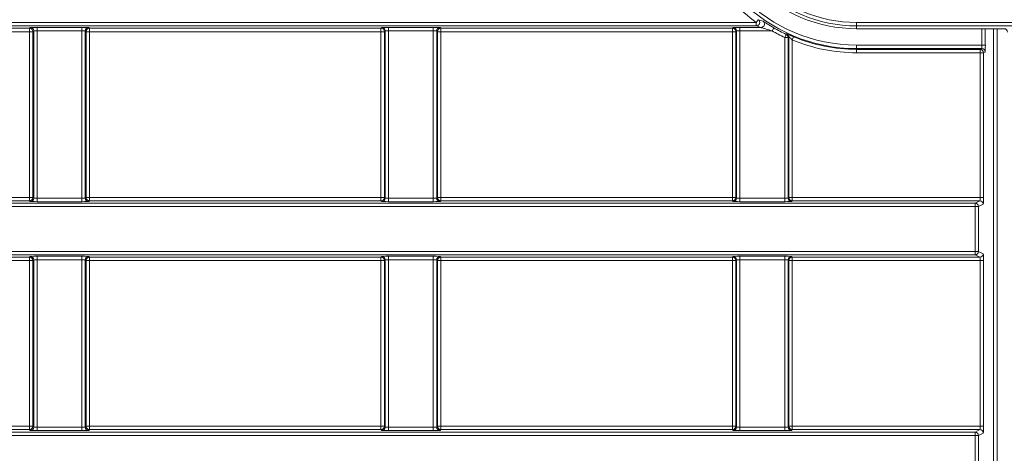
# Model space of a CAD drawing. Header units: millimetres. Extents: x 0 to 1118, y 0 to 864.
# Tile 128 of 256: x 216.76 to 231.11, y 437.09 to 443.41. Entities that reach past the tile are written whole.
import ezdxf

# ---------------------------------------------------------------- set-up
doc = ezdxf.new("R2010")
doc.units = ezdxf.units.MM
doc.styles.add('SLDTEXTSTYLE0', font='TXT', dxfattribs={"width": 0.605})
doc.dimstyles.new('SLDDIMSTYLE0', dxfattribs={"dimtxt": 3.175, "dimasz": 3.302, "dimexe": 0, "dimexo": 0.0625, "dimgap": 0.79375, "dimtad": 0, "dimtih": 1, "dimtoh": 1, "dimdec": 1, "dimlfac": 4, "dimrnd": 1e-09, "dimzin": 12, "dimdsep": 46, "dimtxsty": 'SLDTEXTSTYLE0', "dimsah": 1, "dimcen": 0.09, "dimadec": 0, "dimazin": 3, "dimtfac": 1, "dimtofl": 0, "dimtmove": 0, "dimatfit": 3, "dimfxl": 1, "dimfrac": 2, "dimtolj": 1, "dimtzin": 12, "dimarcsym": 0})

# ---------------------------------------------------------------- blocks, each defined once
blk = doc.blocks.new('_D_11')
at = {"color": 7, "linetype": 'Continuous', "lineweight": 0}
for p, q in [((93.377, 440.689), (93.377, 479.923)), ((315.67, 440.689), (315.67, 479.923)), ((93.377, 478.323), (199.067, 478.323)), ((315.67, 478.323), (209.981, 478.323))]:
    blk.add_line(p, q, dxfattribs=at)
for points in [[(93.377, 478.323), (96.679, 477.815), (96.679, 478.831)], [(315.67, 478.323), (312.368, 478.831), (312.368, 477.815)]]:
    blk.add_solid(points, dxfattribs=at)
at = {"color": 7, "linetype": 'Continuous', "lineweight": 0, "insert": (199.067, 479.98), "char_height": 3.175, "attachment_point": 1, "style": 'SLDTEXTSTYLE0'}
blk.add_mtext('889.2', dxfattribs=at)

msp = doc.modelspace()

# ---------------------------------------------------------------- linework, layer by layer
at = {"color": 9, "linetype": 'Continuous', "lineweight": 0}
for p, q in [((227.5278, 443.4058), (227.4982, 443.3655)), ((99.8275, 443.3655), (227.4982, 443.3655)), ((227.4982, 443.3155), (99.8275, 443.3155)), ((212.6486, 443.2802), (216.8992, 443.2802)), ((216.8992, 443.2802), (216.9106, 443.2915)), ((216.8992, 443.2302), (216.8992, 443.2802)), ((217.0105, 443.2933), (217.6623, 443.2933)), ((217.0105, 443.2933), (217.0105, 443.2433)), ((217.6623, 443.2933), (217.6623, 443.2433)), ((217.7623, 443.2915), (217.7736, 443.2802)), ((217.7736, 443.2802), (222.0242, 443.2802)), ((217.7736, 443.2802), (217.7736, 443.2302)), ((222.0242, 443.2802), (222.0356, 443.2915)), ((222.0242, 443.2302), (222.0242, 443.2802)), ((222.1355, 443.2933), (222.7873, 443.2933)), ((222.1355, 443.2933), (222.1355, 443.2433)), ((222.7873, 443.2933), (222.7873, 443.2433)), ((222.8873, 443.2915), (222.8986, 443.2802)), ((222.8986, 443.2802), (227.1492, 443.2802)), ((222.8986, 443.2802), (222.8986, 443.2302)), ((227.1492, 443.2802), (227.1606, 443.2915)), ((227.1492, 443.2302), (227.1492, 443.2802)), ((227.2605, 443.2433), (227.2605, 443.2933)), ((227.4982, 443.3655), (227.4982, 443.3155)), ((227.7537, 443.2865), (227.7286, 443.2433)), ((228.9614, 443.3655), (283.4902, 443.3655)), ((228.9614, 443.3655), (228.9614, 443.3155)), ((283.4902, 443.3155), (228.9614, 443.3155)), ((228.9614, 443.3155), (228.9614, 443.2749)), ((230.7883, 443.035), (230.7883, 443.2749)), ((230.8382, 443.2749), (230.8382, 443.035)), ((230.9597, 410.7467), (230.9597, 443.2749)), ((231.0097, 443.2749), (231.0097, 410.7467)), ((231.1114, 443.2749), (231.1149, 443.2784)), ((216.8992, 443.2302), (212.6486, 443.2302)), ((216.9492, 443.2302), (216.8992, 443.2302)), ((216.8992, 440.8165), (216.8992, 443.2302)), ((216.9605, 443.2415), (216.9492, 443.2302)), ((216.9492, 443.2302), (216.9492, 440.8165)), ((216.9605, 440.8051), (216.9605, 443.2415)), ((217.6623, 443.2433), (217.0105, 443.2433)), ((217.0105, 443.2433), (217.0105, 440.8034)), ((217.6623, 440.8034), (217.6623, 443.2433)), ((217.7123, 443.2415), (217.7123, 440.8051)), ((217.7236, 443.2302), (217.7123, 443.2415)), ((217.7236, 440.8165), (217.7236, 443.2302)), ((217.7736, 443.2302), (217.7236, 443.2302)), ((217.7736, 443.2302), (217.7736, 440.8165)), ((222.0242, 443.2302), (217.7736, 443.2302)), ((222.0742, 443.2302), (222.0242, 443.2302)), ((222.0242, 440.8165), (222.0242, 443.2302)), ((222.0855, 443.2415), (222.0742, 443.2302)), ((222.0742, 443.2302), (222.0742, 440.8165)), ((222.0855, 440.8051), (222.0855, 443.2415)), ((222.7873, 443.2433), (222.1355, 443.2433)), ((222.1355, 443.2433), (222.1355, 440.8034)), ((222.7873, 440.8034), (222.7873, 443.2433)), ((222.8373, 443.2415), (222.8373, 440.8051)), ((222.8486, 443.2302), (222.8373, 443.2415)), ((222.8486, 440.8165), (222.8486, 443.2302)), ((222.8986, 443.2302), (222.8486, 443.2302)), ((227.1492, 443.2302), (222.8986, 443.2302)), ((222.8986, 443.2302), (222.8986, 440.8165)), ((227.1992, 443.2302), (227.1492, 443.2302)), ((227.1492, 440.8165), (227.1492, 443.2302)), ((227.2105, 443.2415), (227.1992, 443.2302)), ((227.1992, 443.2302), (227.1992, 440.8165)), ((227.2105, 440.8051), (227.2105, 443.2415)), ((227.7286, 443.2433), (227.2605, 443.2433)), ((227.2605, 443.2433), (227.2605, 440.8034)), ((227.9337, 443.1917), (227.9123, 443.1465)), ((227.9123, 440.8034), (227.9123, 443.1465)), ((227.9623, 443.1465), (227.9123, 443.1465)), ((227.9623, 443.1465), (227.9623, 440.8051)), ((228.0236, 443.1113), (228.0429, 443.1574)), ((228.0236, 443.1113), (228.0236, 440.8165)), ((228.9614, 442.985), (228.9614, 443.035)), ((228.9614, 443.035), (230.7883, 443.035)), ((228.9614, 442.985), (228.9614, 442.9736)), ((230.7848, 442.985), (228.9614, 442.985)), ((228.9614, 442.9236), (228.9614, 442.9736)), ((228.9614, 442.9736), (230.7621, 442.9736)), ((230.7621, 442.9736), (230.7848, 442.985)), ((230.7621, 442.9236), (230.7621, 442.9736)), ((230.7883, 443.035), (230.8382, 443.035)), ((230.7621, 442.9236), (228.9614, 442.9236)), ((230.7621, 440.8165), (230.7621, 442.9236)), ((230.8121, 442.9236), (230.7621, 442.9236)), ((230.8348, 442.935), (230.8121, 442.9236)), ((230.8121, 442.9236), (230.8121, 440.8165)), ((212.6486, 440.8165), (216.8992, 440.8165)), ((216.8992, 440.7665), (216.8992, 440.8165)), ((216.8992, 440.8165), (216.9492, 440.8165)), ((216.9492, 440.8165), (216.9605, 440.8051)), ((217.7123, 440.8051), (217.7236, 440.8165)), ((217.7236, 440.8165), (217.7736, 440.8165)), ((217.7736, 440.8165), (217.7736, 440.7665)), ((217.7736, 440.8165), (222.0242, 440.8165)), ((222.0242, 440.7665), (222.0242, 440.8165)), ((222.0242, 440.8165), (222.0742, 440.8165)), ((222.0742, 440.8165), (222.0855, 440.8051)), ((222.8373, 440.8051), (222.8486, 440.8165)), ((222.8486, 440.8165), (222.8986, 440.8165)), ((222.8986, 440.8165), (222.8986, 440.7665)), ((222.8986, 440.8165), (227.1492, 440.8165)), ((227.1492, 440.7665), (227.1492, 440.8165)), ((227.1492, 440.8165), (227.1992, 440.8165)), ((227.1992, 440.8165), (227.2105, 440.8051)), ((227.9623, 440.8051), (227.9736, 440.8165)), ((227.9736, 440.8165), (228.0236, 440.8165)), ((228.0236, 440.8165), (228.0236, 440.7665)), ((228.0236, 440.8165), (230.7621, 440.8165)), ((230.8121, 440.8165), (230.7621, 440.8165)), ((99.8275, 440.7311), (230.6879, 440.7311)), ((230.6879, 440.6812), (99.8275, 440.6812)), ((216.8992, 440.7665), (212.6486, 440.7665)), ((216.9106, 440.7551), (216.8992, 440.7665)), ((217.0105, 440.8034), (217.0105, 440.7534)), ((217.0105, 440.8034), (217.6623, 440.8034)), ((217.6623, 440.7534), (217.0105, 440.7534)), ((217.6623, 440.8034), (217.6623, 440.7534)), ((217.7736, 440.7665), (217.7623, 440.7551)), ((222.0242, 440.7665), (217.7736, 440.7665)), ((222.0356, 440.7551), (222.0242, 440.7665)), ((222.1355, 440.8034), (222.7873, 440.8034)), ((222.1355, 440.8034), (222.1355, 440.7534)), ((222.7873, 440.7534), (222.1355, 440.7534)), ((222.7873, 440.8034), (222.7873, 440.7534)), ((222.8986, 440.7665), (222.8873, 440.7551)), ((227.1492, 440.7665), (222.8986, 440.7665)), ((227.1606, 440.7551), (227.1492, 440.7665)), ((227.2605, 440.8034), (227.2605, 440.7534)), ((227.2605, 440.8034), (227.9123, 440.8034)), ((227.9123, 440.7534), (227.2605, 440.7534)), ((227.9123, 440.8034), (227.9123, 440.7534)), ((228.0236, 440.7665), (228.0123, 440.7551)), ((230.7587, 440.7665), (228.0236, 440.7665)), ((230.6879, 440.7311), (230.7587, 440.7665)), ((230.6879, 440.7311), (230.6879, 440.6812)), ((230.6879, 440.0294), (230.6879, 440.6812)), ((230.7378, 440.6812), (230.6879, 440.6812)), ((230.8086, 440.7165), (230.7378, 440.6812)), ((230.7378, 440.6812), (230.7378, 440.0294)), ((99.8275, 440.0294), (230.6879, 440.0294)), ((230.6879, 439.9794), (99.8275, 439.9794)), ((216.8992, 439.9441), (216.9106, 439.9554)), ((217.0105, 439.9571), (217.6623, 439.9571)), ((217.0105, 439.9571), (217.0105, 439.9072)), ((217.6623, 439.9571), (217.6623, 439.9072)), ((217.7623, 439.9554), (217.7736, 439.9441)), ((222.0242, 439.9441), (222.0356, 439.9554)), ((222.1355, 439.9571), (222.7873, 439.9571)), ((222.1355, 439.9571), (222.1355, 439.9072)), ((222.7873, 439.9571), (222.7873, 439.9072)), ((222.8873, 439.9554), (222.8986, 439.9441)), ((227.1492, 439.9441), (227.1606, 439.9554)), ((227.2605, 439.9571), (227.9123, 439.9571)), ((227.2605, 439.9571), (227.2605, 439.9072)), ((227.9123, 439.9571), (227.9123, 439.9072)), ((228.0123, 439.9554), (228.0236, 439.9441)), ((230.6879, 439.9794), (230.6879, 440.0294)), ((230.7378, 440.0294), (230.6879, 440.0294)), ((230.7587, 439.9441), (230.6879, 439.9794)), ((230.7378, 440.0294), (230.8086, 439.994)), ((212.6486, 439.9441), (216.8992, 439.9441)), ((216.8992, 439.8941), (212.6486, 439.8941)), ((216.8992, 439.8941), (216.8992, 439.9441)), ((216.9492, 439.8941), (216.8992, 439.8941)), ((216.8992, 437.4804), (216.8992, 439.8941)), ((216.9605, 439.9054), (216.9492, 439.8941)), ((216.9492, 439.8941), (216.9492, 437.4804)), ((216.9605, 437.469), (216.9605, 439.9054)), ((217.6623, 439.9072), (217.0105, 439.9072)), ((217.0105, 439.9072), (217.0105, 437.4673)), ((217.6623, 437.4673), (217.6623, 439.9072)), ((217.7123, 439.9054), (217.7123, 437.469)), ((217.7236, 439.8941), (217.7123, 439.9054)), ((217.7236, 437.4804), (217.7236, 439.8941)), ((217.7736, 439.8941), (217.7236, 439.8941)), ((217.7736, 439.9441), (222.0242, 439.9441)), ((217.7736, 439.9441), (217.7736, 439.8941)), ((217.7736, 439.8941), (217.7736, 437.4804)), ((222.0242, 439.8941), (217.7736, 439.8941)), ((222.0242, 439.8941), (222.0242, 439.9441)), ((222.0742, 439.8941), (222.0242, 439.8941)), ((222.0242, 437.4804), (222.0242, 439.8941)), ((222.0855, 439.9054), (222.0742, 439.8941)), ((222.0742, 439.8941), (222.0742, 437.4804)), ((222.0855, 437.469), (222.0855, 439.9054)), ((222.7873, 439.9072), (222.1355, 439.9072)), ((222.1355, 439.9072), (222.1355, 437.4673)), ((222.7873, 437.4673), (222.7873, 439.9072)), ((222.8373, 439.9054), (222.8373, 437.469)), ((222.8486, 439.8941), (222.8373, 439.9054)), ((222.8486, 437.4804), (222.8486, 439.8941)), ((222.8986, 439.8941), (222.8486, 439.8941)), ((222.8986, 439.9441), (227.1492, 439.9441)), ((222.8986, 439.9441), (222.8986, 439.8941)), ((227.1492, 439.8941), (222.8986, 439.8941)), ((222.8986, 439.8941), (222.8986, 437.4804)), ((227.1492, 439.8941), (227.1492, 439.9441)), ((227.1992, 439.8941), (227.1492, 439.8941)), ((227.1492, 437.4804), (227.1492, 439.8941)), ((227.2105, 439.9054), (227.1992, 439.8941)), ((227.1992, 439.8941), (227.1992, 437.4804)), ((227.2105, 437.469), (227.2105, 439.9054)), ((227.9123, 439.9072), (227.2605, 439.9072)), ((227.2605, 439.9072), (227.2605, 437.4673)), ((227.9123, 437.4673), (227.9123, 439.9072)), ((227.9623, 439.9054), (227.9623, 437.469)), ((227.9736, 439.8941), (227.9623, 439.9054)), ((227.9736, 437.4804), (227.9736, 439.8941)), ((228.0236, 439.8941), (227.9736, 439.8941)), ((228.0236, 439.9441), (230.7587, 439.9441)), ((228.0236, 439.9441), (228.0236, 439.8941)), ((228.0236, 439.8941), (228.0236, 437.4804)), ((230.7621, 439.8941), (228.0236, 439.8941)), ((230.8121, 439.8941), (230.7621, 439.8941)), ((230.7621, 437.4804), (230.7621, 439.8941)), ((230.8121, 439.8941), (230.8121, 437.4804)), ((99.8275, 437.395), (230.6879, 437.395)), ((212.6486, 437.4804), (216.8992, 437.4804)), ((216.8992, 437.4304), (212.6486, 437.4304)), ((216.8992, 437.4304), (216.8992, 437.4804)), ((216.8992, 437.4804), (216.9492, 437.4804)), ((216.9106, 437.419), (216.8992, 437.4304)), ((216.9492, 437.4804), (216.9605, 437.469)), ((217.0105, 437.4673), (217.0105, 437.4173)), ((217.0105, 437.4673), (217.6623, 437.4673)), ((217.6623, 437.4173), (217.0105, 437.4173)), ((217.6623, 437.4673), (217.6623, 437.4173)), ((217.7123, 437.469), (217.7236, 437.4804)), ((217.7236, 437.4804), (217.7736, 437.4804)), ((217.7736, 437.4304), (217.7623, 437.419)), ((217.7736, 437.4804), (217.7736, 437.4304)), ((217.7736, 437.4804), (222.0242, 437.4804)), ((222.0242, 437.4304), (217.7736, 437.4304)), ((222.0242, 437.4304), (222.0242, 437.4804)), ((222.0242, 437.4804), (222.0742, 437.4804)), ((222.0356, 437.419), (222.0242, 437.4304)), ((222.0742, 437.4804), (222.0855, 437.469)), ((222.1355, 437.4673), (222.7873, 437.4673)), ((222.1355, 437.4673), (222.1355, 437.4173)), ((222.7873, 437.4173), (222.1355, 437.4173)), ((222.7873, 437.4673), (222.7873, 437.4173)), ((222.8373, 437.469), (222.8486, 437.4804)), ((222.8486, 437.4804), (222.8986, 437.4804)), ((222.8986, 437.4304), (222.8873, 437.419)), ((222.8986, 437.4804), (222.8986, 437.4304)), ((222.8986, 437.4804), (227.1492, 437.4804)), ((227.1492, 437.4304), (222.8986, 437.4304)), ((227.1492, 437.4304), (227.1492, 437.4804)), ((227.1492, 437.4804), (227.1992, 437.4804)), ((227.1606, 437.419), (227.1492, 437.4304)), ((227.1992, 437.4804), (227.2105, 437.469)), ((227.2605, 437.4673), (227.2605, 437.4173)), ((227.2605, 437.4673), (227.9123, 437.4673)), ((227.9123, 437.4173), (227.2605, 437.4173)), ((227.9123, 437.4673), (227.9123, 437.4173)), ((227.9623, 437.469), (227.9736, 437.4804)), ((227.9736, 437.4804), (228.0236, 437.4804)), ((228.0236, 437.4304), (228.0123, 437.419)), ((228.0236, 437.4804), (228.0236, 437.4304)), ((228.0236, 437.4804), (230.7621, 437.4804)), ((230.7587, 437.4304), (228.0236, 437.4304)), ((230.6879, 437.395), (230.7587, 437.4304)), ((230.6879, 437.395), (230.6879, 437.345)), ((230.8086, 437.3804), (230.7378, 437.345)), ((230.8121, 437.4804), (230.7621, 437.4804)), ((230.6879, 437.345), (99.8275, 437.345)), ((230.6879, 436.6933), (230.6879, 437.345)), ((230.7378, 437.345), (230.6879, 437.345)), ((230.7378, 437.345), (230.7378, 436.6933))]:
    msp.add_line(p, q, dxfattribs=at)
at = {"color": 7, "linetype": 'Continuous', "lineweight": 15}
for p, q in [((227.2605, 443.2933), (227.5679, 443.2933)), ((231.1114, 443.2749), (228.9614, 443.2749)), ((227.9736, 440.8165), (227.9736, 443.1537))]:
    msp.add_line(p, q, dxfattribs=at)
at = {"color": 9, "linetype": 'Continuous', "lineweight": 0, "flags": 128}
msp.add_lwpolyline([(227.9736, 443.1537), (227.968, 443.1501), (227.9623, 443.1465)], dxfattribs=at)
at = {"color": 9, "linetype": 'Continuous', "lineweight": 0}
for centre, radius, start, end in [((228.9614, 445.3608), 2.3759, 90, 270), ((228.9614, 445.3608), 2.3259, 90, 270), ((228.9614, 445.3595), 2.0439, 90, 270), ((228.9614, 445.3595), 1.9939, 90, 270), ((228.9614, 445.3608), 2.4743, 212.88877, 233.74644), ((227.4981, 443.3656), 0.05, 270.10133, 53.64511), ((216.8992, 443.2302), 0.05, 0.02044, 89.97956), ((216.9105, 443.2415), 0.05, 0.02044, 89.97956), ((217.7623, 443.2415), 0.05, 90.02044, 179.97956), ((217.7736, 443.2302), 0.05, 90.02044, 179.97956), ((222.0242, 443.2302), 0.05, 0.02044, 89.97956), ((222.0355, 443.2415), 0.05, 0.02044, 89.97956), ((222.8873, 443.2415), 0.05, 90.02044, 179.97956), ((222.8986, 443.2302), 0.05, 90.02044, 179.97956), ((227.1492, 443.2302), 0.05, 0.02044, 89.97956), ((227.1605, 443.2415), 0.05, 0.02044, 89.97956), ((227.5679, 443.3433), 0.05, 349.19691, 55.27975), ((228.9614, 445.3608), 2.4503, 239.79221, 244.64897), ((223.1888, 450.5386), 8.7459, 302.85573, 302.94346), ((227.9122, 443.1465), 0.05, 0.01188, 64.63709), ((227.9236, 443.1537), 0.05, 0.01193, 64.80604), ((228.9614, 445.3608), 2.4372, 247.37048, 270), ((230.762, 442.9236), 0.05, 0.02777, 89.94604), ((230.7848, 442.935), 0.05, 0.02777, 89.94604), ((216.8992, 440.8165), 0.05, 270.02044, 359.97956), ((217.7736, 440.8165), 0.05, 180.02044, 269.97956), ((222.0242, 440.8165), 0.05, 270.02044, 359.97956), ((222.8986, 440.8165), 0.05, 180.02044, 269.97956), ((227.1492, 440.8165), 0.05, 270.02044, 359.97956), ((228.0236, 440.8165), 0.05, 180.02044, 269.97956), ((216.9105, 440.8052), 0.05, 270.02044, 359.97956), ((217.7623, 440.8052), 0.05, 180.02044, 269.97956), ((222.0355, 440.8052), 0.05, 270.02044, 359.97956), ((222.8873, 440.8052), 0.05, 180.02044, 269.97956), ((227.1605, 440.8052), 0.05, 270.02044, 359.97956), ((228.0123, 440.8052), 0.05, 180.02044, 269.97956), ((230.6878, 440.6811), 0.05, 0.02777, 89.94604), ((230.7586, 440.7165), 0.05, 0.02777, 89.94604), ((216.9105, 439.9054), 0.05, 0.02044, 89.97956), ((217.7623, 439.9054), 0.05, 90.02044, 179.97956), ((222.0355, 439.9054), 0.05, 0.02044, 89.97956), ((222.8873, 439.9054), 0.05, 90.02044, 179.97956), ((227.1605, 439.9054), 0.05, 0.02044, 89.97956), ((228.0123, 439.9054), 0.05, 90.02044, 179.97956), ((230.6878, 440.0294), 0.05, 270.05396, 359.97223), ((230.7586, 439.9941), 0.05, 270.05396, 359.97223), ((216.8992, 439.894), 0.05, 0.02044, 89.97956), ((217.7736, 439.894), 0.05, 90.02044, 179.97956), ((222.0242, 439.894), 0.05, 0.02044, 89.97956), ((222.8986, 439.894), 0.05, 90.02044, 179.97956), ((227.1492, 439.894), 0.05, 0.02044, 89.97956), ((228.0236, 439.894), 0.05, 90.02044, 179.97956), ((216.8992, 437.4804), 0.05, 270.02044, 359.97956), ((216.9105, 437.469), 0.05, 270.02044, 359.97956), ((217.7623, 437.469), 0.05, 180.02044, 269.97956), ((217.7736, 437.4804), 0.05, 180.02044, 269.97956), ((222.0242, 437.4804), 0.05, 270.02044, 359.97956), ((222.0355, 437.469), 0.05, 270.02044, 359.97956), ((222.8873, 437.469), 0.05, 180.02044, 269.97956), ((222.8986, 437.4804), 0.05, 180.02044, 269.97956), ((227.1492, 437.4804), 0.05, 270.02044, 359.97956), ((227.1605, 437.469), 0.05, 270.02044, 359.97956), ((228.0123, 437.469), 0.05, 180.02044, 269.97956), ((228.0236, 437.4804), 0.05, 180.02044, 269.97956), ((230.6878, 437.345), 0.05, 0.02777, 89.94604), ((230.7586, 437.3804), 0.05, 0.02777, 89.94604)]:
    msp.add_arc(centre, radius, start, end, dxfattribs=at)
at = {"color": 7, "linetype": 'Continuous', "lineweight": 15}
for centre, radius, start, end in [((228.9614, 445.3595), 2.0845, 90, 270), ((227.5678, 443.3433), 0.05, 270.09872, 349.25172), ((228.9614, 445.3608), 2.4003, 239.79221, 244.64897), ((228.9614, 445.3608), 2.3872, 247.37048, 270)]:
    msp.add_arc(centre, radius, start, end, dxfattribs=at)
at = {"color": 9, "linetype": 'Continuous', "lineweight": 0}
for centre, major_axis, ratio, start_param, end_param in [((217.0105, 443.2915), (0.1, 0), 0.0174551, 1.5707963, 3.1241394), ((217.6623, 443.2915), (0.1, 0), 0.0174551, 0.0174533, 1.5707963), ((222.1355, 443.2915), (0.1, 0), 0.0174551, 1.5707963, 3.1241394), ((222.7873, 443.2915), (0.1, 0), 0.0174551, 0.0174533, 1.5707963), ((227.2605, 443.2915), (0.1, 0), 0.0174551, 1.5707963, 3.1241394), ((217.0105, 443.2415), (0.05, 0), 0.0349101, 1.5707963, 3.1241394), ((217.6623, 443.2415), (0.05, 0), 0.0349101, 0.0174533, 1.5707963), ((222.1355, 443.2415), (0.05, 0), 0.0349101, 1.5707963, 3.1241394), ((222.7873, 443.2415), (0.05, 0), 0.0349101, 0.0174533, 1.5707963), ((227.2605, 443.2415), (0.05, 0), 0.0349101, 1.5707963, 3.1241394), ((230.7848, 443.035), (0, 0.05), 0.0698415, 3.1590459, 4.712389), ((230.8348, 443.035), (0, 0.1), 0.0349208, 3.1590459, 4.712389), ((230.7586, 440.8165), (0, 0.05), 0.0698415, 3.1590459, 4.712389), ((230.8086, 440.8165), (0, 0.1), 0.0349208, 3.1590459, 4.712389), ((217.0105, 440.7552), (0.1, 0), 0.0174551, 3.1590459, 4.712389), ((217.0105, 440.8052), (0.05, 0), 0.0349101, 3.1590459, 4.712389), ((217.6623, 440.8052), (0.05, 0), 0.0349101, 4.712389, 6.265732), ((217.6623, 440.7552), (0.1, 0), 0.0174551, 4.712389, 6.265732), ((222.1355, 440.7552), (0.1, 0), 0.0174551, 3.1590459, 4.712389), ((222.1355, 440.8052), (0.05, 0), 0.0349101, 3.1590459, 4.712389), ((222.7873, 440.8052), (0.05, 0), 0.0349101, 4.712389, 6.265732), ((222.7873, 440.7552), (0.1, 0), 0.0174551, 4.712389, 6.265732), ((227.2605, 440.7552), (0.1, 0), 0.0174551, 3.1590459, 4.712389), ((227.2605, 440.8052), (0.05, 0), 0.0349101, 3.1590459, 4.712389), ((227.9123, 440.8052), (0.05, 0), 0.0349101, 4.712389, 6.265732), ((227.9123, 440.7552), (0.1, 0), 0.0174551, 4.712389, 6.265732), ((217.0105, 439.9554), (0.1, 0), 0.0174551, 1.5707963, 3.1241394), ((217.6623, 439.9554), (0.1, 0), 0.0174551, 0.0174533, 1.5707963), ((222.1355, 439.9554), (0.1, 0), 0.0174551, 1.5707963, 3.1241394), ((222.7873, 439.9554), (0.1, 0), 0.0174551, 0.0174533, 1.5707963), ((227.2605, 439.9554), (0.1, 0), 0.0174551, 1.5707963, 3.1241394), ((227.9123, 439.9554), (0.1, 0), 0.0174551, 0.0174533, 1.5707963), ((230.8086, 439.8941), (0, 0.1), 0.0349208, 4.712389, 6.265732), ((217.0105, 439.9054), (0.05, 0), 0.0349101, 1.5707963, 3.1241394), ((217.6623, 439.9054), (0.05, 0), 0.0349101, 0.0174533, 1.5707963), ((222.1355, 439.9054), (0.05, 0), 0.0349101, 1.5707963, 3.1241394), ((222.7873, 439.9054), (0.05, 0), 0.0349101, 0.0174533, 1.5707963), ((227.2605, 439.9054), (0.05, 0), 0.0349101, 1.5707963, 3.1241394), ((227.9123, 439.9054), (0.05, 0), 0.0349101, 0.0174533, 1.5707963), ((230.7586, 439.8941), (0, 0.05), 0.0698415, 4.712389, 6.265732), ((217.0105, 437.4191), (0.1, 0), 0.0174551, 3.1590459, 4.712389), ((217.0105, 437.4691), (0.05, 0), 0.0349101, 3.1590459, 4.712389), ((217.6623, 437.4691), (0.05, 0), 0.0349101, 4.712389, 6.265732), ((217.6623, 437.4191), (0.1, 0), 0.0174551, 4.712389, 6.265732), ((222.1355, 437.4191), (0.1, 0), 0.0174551, 3.1590459, 4.712389), ((222.1355, 437.4691), (0.05, 0), 0.0349101, 3.1590459, 4.712389), ((222.7873, 437.4691), (0.05, 0), 0.0349101, 4.712389, 6.265732), ((222.7873, 437.4191), (0.1, 0), 0.0174551, 4.712389, 6.265732), ((227.2605, 437.4191), (0.1, 0), 0.0174551, 3.1590459, 4.712389), ((227.2605, 437.4691), (0.05, 0), 0.0349101, 3.1590459, 4.712389), ((227.9123, 437.4691), (0.05, 0), 0.0349101, 4.712389, 6.265732), ((227.9123, 437.4191), (0.1, 0), 0.0174551, 4.712389, 6.265732), ((230.7586, 437.4804), (0, 0.05), 0.0698415, 3.1590459, 4.712389), ((230.8086, 437.4804), (0, 0.1), 0.0349208, 3.1590459, 4.712389)]:
    msp.add_ellipse(centre, major_axis=major_axis, ratio=ratio, start_param=start_param, end_param=end_param, dxfattribs=at)
at = {"color": 7, "linetype": 'Continuous', "lineweight": 15}
msp.add_ellipse((231.1114, 443.2249), major_axis=(-0.0354, -0.0354), ratio=0.9996955, start_param=2.3563468, end_param=3.9268385, dxfattribs=at)
at = {"color": 9, "linetype": 'Continuous', "lineweight": 0}
for points, knots in [([(227.5278, 443.4058), (227.5391, 443.4022), (227.5505, 443.3986), (227.5621, 443.3949), (227.5734, 443.3914), (227.5848, 443.3879), (227.5963, 443.3844)], [0, 0, 0, 0, 0.0025962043, 0.0025962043, 0.0025962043, 0.0051150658, 0.0051150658, 0.0051150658, 0.0051150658]), ([(227.5679, 443.2933), (227.5562, 443.2969), (227.5446, 443.3006), (227.5332, 443.3042), (227.5214, 443.308), (227.5097, 443.3118), (227.4982, 443.3155)], [0, 0, 0, 0, 0.0025190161, 0.0025190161, 0.0025190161, 0.0051153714, 0.0051153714, 0.0051153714, 0.0051153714]), ([(227.5679, 443.2933), (227.5688, 443.2931), (227.5744, 443.2913), (227.5861, 443.2875), (227.5927, 443.2854), (227.6128, 443.2788), (227.627, 443.2742), (227.6699, 443.2607), (227.6992, 443.2518), (227.7286, 443.2433)], [0, 0, 0, 0, 0.125, 0.125, 0.25, 0.25, 0.5, 0.5, 1, 1, 1, 1]), ([(228.0429, 443.1574), (228.018, 443.1678), (227.9935, 443.1783), (227.957, 443.1942), (227.9454, 443.1992), (227.9449, 443.1989)], [0, 0, 0, 0, 0.5, 0.5, 1, 1, 1, 1]), ([(227.9736, 443.1537), (227.9739, 443.154), (227.9815, 443.1474), (228.0005, 443.1309), (228.012, 443.121), (228.0236, 443.1113)], [0, 0, 0, 0, 0.5, 0.5, 1, 1, 1, 1])]:
    msp.add_open_spline(points, degree=3, knots=knots, dxfattribs=at)
at = {"color": 7, "linetype": 'Continuous', "lineweight": 15}
msp.add_open_spline([(227.7537, 443.2865), (227.7208, 443.3056), (227.6882, 443.3256), (227.6439, 443.3538), (227.6297, 443.363), (227.6064, 443.3782), (227.5974, 443.3841), (227.5963, 443.3844)], degree=3, knots=[0, 0, 0, 0, 0.5, 0.5, 0.75, 0.75, 1, 1, 1, 1], dxfattribs=at)

# ---------------------------------------------------------------- dimensions: what is measured, and where the dimension line sits
at = {"color": 7, "linetype": 'Continuous', "lineweight": 0}
dim = msp.add_linear_dim(base=(315.6703, 478.3231), p1=(93.3775, 439.0886), p2=(315.6703, 439.0886), dimstyle='SLDDIMSTYLE0', dxfattribs=at)
dim.commit()
dim.dimension.update_dxf_attribs({"geometry": '_D_11', "text_midpoint": (204.5239, 478.3231), "dimtype": 160})

doc.saveas('drawing.dxf')
